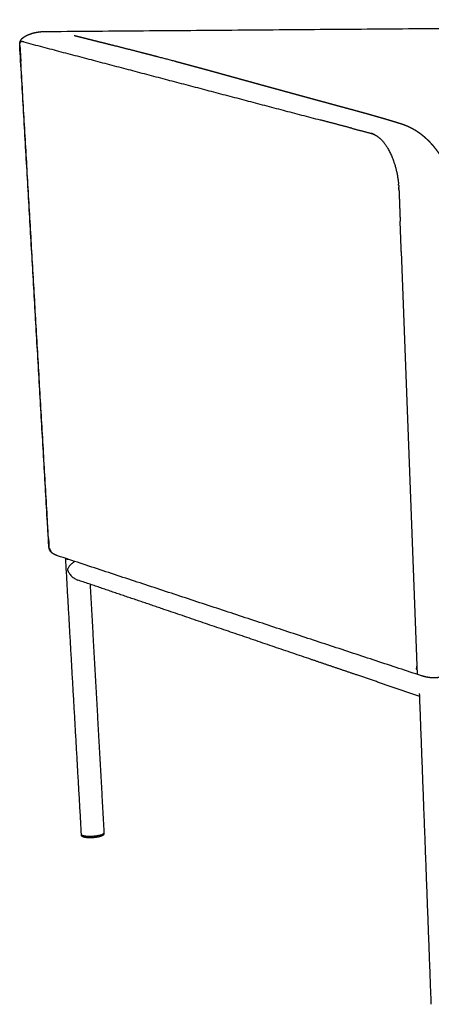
# Model space of a CAD drawing. Header units: millimetres. Extents: x -6649 to -2185, y -3361 to -1404.
# Tile 1 of 5: x -6649 to -6335, y -3357 to -2605. Entities that reach past the tile are written whole.
import ezdxf

# ---------------------------------------------------------------- set-up
doc = ezdxf.new("R2010")
doc.units = ezdxf.units.MM
doc.header["$MEASUREMENT"] = 0
doc.layers.add('Make2D$visible$lines', color=7, linetype='Continuous', true_color=0x000000)

msp = doc.modelspace()

# ---------------------------------------------------------------- linework, layer by layer
at = {"layer": 'Make2D$visible$lines'}
msp.add_line((-6357.58, -2781.73), (-6345.47, -3104.58), dxfattribs=at)
for points in [[(-6630.36, -2613.61), (-6055.82, -2609.1), (-5481.28, -2604.6)], [(-6645.34, -2621.63), (-6532.45, -2651.38), (-6419.55, -2681.13)], [(-6626.38, -3006.56), (-6637.46, -2815.41), (-6648.54, -2624.27)], [(-6626.59, -3000.87), (-6637.15, -2818.71), (-6647.71, -2636.56)], [(-6395.36, -2687.51), (-6387.93, -2689.46), (-6380.5, -2691.42)], [(-6359.32, -2735.29), (-6358.88, -2746.92), (-6358.45, -2758.55)], [(-6342.06, -3105.71), (-6480.88, -3059.84), (-6619.7, -3013.98)], [(-6601.49, -3226.52), (-6607.5, -3121.27), (-6613.51, -3016.02)], [(-6538.62, -3054.91), (-6571.39, -3043.75), (-6604.15, -3032.6)], [(-6594.91, -3035.74), (-6589.62, -3130.52), (-6584.33, -3225.29)], [(-6426.37, -3093.15), (-6482.46, -3074.04), (-6538.54, -3054.94)], [(-6391.51, -3105.02), (-6408.92, -3099.09), (-6426.32, -3093.16)], [(-6343.52, -3121.37), (-6367.51, -3113.2), (-6391.51, -3105.02)], [(-6334.72, -3356.53), (-6339.16, -3237.79), (-6343.6, -3119.05)], [(-6584.33, -3225.29), (-6584.32, -3225.48), (-6584.31, -3225.67)], [(-6584.31, -3225.72), (-6584.3, -3225.9), (-6584.29, -3226.09)], [(-6601.45, -3227.32), (-6601.46, -3227.13), (-6601.47, -3226.93)]]:
    msp.add_open_spline(points, degree=2, dxfattribs=at)
for points, weights, knots in [([(-6648.54, -2624.27), (-6648.56, -2624), (-6648.56, -2623.74), (-6648.55, -2623.48), (-6648.55, -2623.21), (-6648.53, -2622.94), (-6648.49, -2622.67), (-6648.46, -2622.38), (-6648.41, -2622.11), (-6648.27, -2621.54), (-6648.17, -2621.25), (-6648.06, -2620.97), (-6647.86, -2620.47), (-6647.6, -2620.02), (-6646.89, -2619.11), (-6646.47, -2618.71), (-6646, -2618.33), (-6645.47, -2617.9), (-6644.87, -2617.52), (-6644.03, -2617.03), (-6643.77, -2616.9), (-6643.23, -2616.62), (-6642.95, -2616.49), (-6642.67, -2616.36)], [1, 0.999370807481, 0.999370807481, 1, 0.99920950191, 0.99920950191, 1, 0.999957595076, 0.999910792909, 0.999809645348, 0.999754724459, 0.999706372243, 0.99962133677, 0.999555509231, 0.999507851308, 0.999530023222, 0.999579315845, 0.999636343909, 0.999728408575, 0.999874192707, 0.999920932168, 1.0000209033, 1.00007483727, 1.00013008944], [0, 0, 0, 0, 0.787959, 0.787959, 0.787959, 1.603016, 1.603016, 1.603016, 2.62993, 2.62993, 3.772325, 3.772325, 3.772325, 5.761508, 5.761508, 7.799666, 7.799666, 7.799666, 10.208259, 10.208259, 11.243812, 11.243812, 12.344455, 12.344455, 12.344455, 12.344455]), ([(-6642.66, -2616.36), (-6640.42, -2615.32), (-6638, -2614.6), (-6635.46, -2614.15), (-6633.39, -2613.78), (-6631.32, -2613.6), (-6629.2, -2613.55), (-6628.12, -2613.52), (-6627.03, -2613.53), (-6625.94, -2613.57)], [2907.63786631, 2908.90800811, 2910.22009454, 2911.27713853, 2912.1348455, 2912.79160323, 2913.20966929, 2912.32633092, 2912.32633092, 2913.20966929], [0.001048, 0.001048, 0.001048, 0.001048, 8.762817, 8.762817, 8.762817, 15.824644, 15.824644, 15.824644, 19.091724, 19.091724, 19.091724, 19.091724]), ([(-6607.12, -2616.6), (-6607.03, -2616.63), (-6606.94, -2616.65), (-6606.86, -2616.67), (-6606.74, -2616.7), (-6606.62, -2616.73), (-6606.48, -2616.77), (-6606.35, -2616.8), (-6606.23, -2616.83), (-6606.11, -2616.86), (-6606, -2616.89), (-6605.86, -2616.92), (-6605.71, -2616.96), (-6605.56, -2617), (-6605.42, -2617.03), (-6605.31, -2617.06), (-6605.21, -2617.09), (-6605.1, -2617.11), (-6604.98, -2617.14), (-6604.92, -2617.16), (-6604.85, -2617.18), (-6604.79, -2617.19), (-6604.72, -2617.21), (-6604.66, -2617.23), (-6604.59, -2617.24), (-6604.53, -2617.26), (-6604.48, -2617.27), (-6604.42, -2617.29), (-6604.37, -2617.3), (-6604.31, -2617.31), (-6604.24, -2617.33), (-6603.96, -2617.4), (-6603.69, -2617.47), (-6603.43, -2617.54), (-6603.17, -2617.6), (-6602.92, -2617.66), (-6602.67, -2617.73), (-6602.41, -2617.79), (-6602.15, -2617.86), (-6601.88, -2617.93), (-6601.61, -2617.99), (-6601.34, -2618.06), (-6601.08, -2618.13), (-6600.82, -2618.19), (-6600.56, -2618.26), (-6600.31, -2618.32), (-6600.06, -2618.38), (-6599.81, -2618.45), (-6599.55, -2618.51), (-6599.29, -2618.58), (-6599.02, -2618.64), (-6598.74, -2618.71), (-6598.46, -2618.78), (-6598.19, -2618.85), (-6597.92, -2618.92), (-6597.8, -2618.95), (-6597.67, -2618.98), (-6597.56, -2619.01), (-6597.45, -2619.04), (-6597.33, -2619.07), (-6597.2, -2619.1), (-6597.07, -2619.13), (-6596.92, -2619.17), (-6596.77, -2619.21), (-6596.61, -2619.25), (-6596.47, -2619.28), (-6596.33, -2619.32), (-6595.8, -2619.45), (-6595.28, -2619.58), (-6594.75, -2619.71), (-6594.22, -2619.85), (-6593.69, -2619.98), (-6593.15, -2620.11), (-6592.88, -2620.18), (-6592.61, -2620.25), (-6592.34, -2620.32), (-6592.07, -2620.39), (-6591.8, -2620.45), (-6591.53, -2620.52), (-6591.26, -2620.59), (-6590.99, -2620.66), (-6590.73, -2620.72), (-6590.46, -2620.79), (-6590.19, -2620.86), (-6589.93, -2620.93), (-6588.84, -2621.2), (-6587.77, -2621.47), (-6586.69, -2621.74), (-6586.16, -2621.87), (-6585.62, -2622.01), (-6585.08, -2622.14), (-6584.55, -2622.28), (-6584.01, -2622.41), (-6583.48, -2622.55), (-6582.4, -2622.82), (-6581.33, -2623.09), (-6580.25, -2623.36), (-6579.17, -2623.63), (-6578.08, -2623.91), (-6576.99, -2624.18), (-6572.58, -2625.29), (-6568.16, -2626.41), (-6563.76, -2627.53), (-6559.31, -2628.66), (-6554.88, -2629.8), (-6550.44, -2630.95), (-6548.23, -2631.52), (-6546.01, -2632.09), (-6543.8, -2632.67), (-6541.62, -2633.24), (-6539.42, -2633.82), (-6537.22, -2634.4), (-6535.04, -2634.97), (-6532.85, -2635.55), (-6530.65, -2636.13), (-6528.48, -2636.71), (-6526.31, -2637.29), (-6524.14, -2637.87), (-6521.99, -2638.45), (-6519.84, -2639.03), (-6517.69, -2639.62), (-6515.56, -2640.19), (-6513.43, -2640.77), (-6511.3, -2641.35), (-6509.18, -2641.93), (-6507.06, -2642.51), (-6504.95, -2643.09), (-6502.84, -2643.67), (-6500.73, -2644.25), (-6498.62, -2644.83), (-6496.51, -2645.41), (-6494.41, -2646), (-6492.3, -2646.58), (-6490.19, -2647.16), (-6488.07, -2647.75), (-6485.93, -2648.33), (-6483.79, -2648.92), (-6481.64, -2649.52), (-6479.49, -2650.11), (-6477.32, -2650.71), (-6475.14, -2651.31), (-6472.96, -2651.91), (-6470.76, -2652.52), (-6468.56, -2653.13), (-6466.34, -2653.74), (-6464.12, -2654.35), (-6461.88, -2654.96), (-6459.64, -2655.58), (-6457.38, -2656.2), (-6455.11, -2656.82), (-6452.84, -2657.45), (-6450.55, -2658.08), (-6448.25, -2658.71), (-6445.94, -2659.34), (-6443.62, -2659.98), (-6441.29, -2660.62), (-6438.95, -2661.26), (-6436.6, -2661.9), (-6434.23, -2662.55), (-6431.86, -2663.2), (-6429.47, -2663.85), (-6427.08, -2664.51), (-6424.67, -2665.16), (-6422.25, -2665.83), (-6419.82, -2666.49), (-6417.38, -2667.15), (-6414.92, -2667.82), (-6412.46, -2668.5), (-6409.98, -2669.17), (-6407.49, -2669.85), (-6404.99, -2670.53), (-6402.48, -2671.21), (-6401.23, -2671.55), (-6399.96, -2671.9), (-6398.69, -2672.24), (-6397.42, -2672.59), (-6396.14, -2672.94), (-6394.86, -2673.29), (-6393.57, -2673.64), (-6392.29, -2673.99), (-6391, -2674.34), (-6389.71, -2674.7), (-6388.41, -2675.05), (-6387.12, -2675.41), (-6384.53, -2676.12), (-6381.94, -2676.85), (-6379.35, -2677.58), (-6376.78, -2678.3), (-6374.22, -2679.04), (-6371.65, -2679.79), (-6371.05, -2679.96), (-6370.46, -2680.14), (-6369.86, -2680.31), (-6369.26, -2680.49), (-6368.67, -2680.67), (-6368.07, -2680.84), (-6366.9, -2681.19), (-6365.73, -2681.54), (-6364.56, -2681.9), (-6363.41, -2682.25), (-6362.27, -2682.6), (-6361.13, -2682.95), (-6360.02, -2683.29), (-6358.91, -2683.64), (-6357.8, -2683.99), (-6357.25, -2684.16), (-6356.7, -2684.34), (-6356.16, -2684.52)], [2908.26583384, 2908.09662325, 2907.92349084, 2907.74994832, 2907.50123963, 2907.26059793, 2907.02621671, 2906.79574576, 2906.55452275, 2906.30579289, 2906.04724072, 2905.7977714, 2905.57003062, 2905.34607259, 2905.09772031, 2904.83750052, 2904.59330035, 2904.35416839, 2904.12520358, 2904.00248995, 2903.88085655, 2903.76027564, 2903.63923222, 2903.51728225, 2903.39440893, 2903.27788097, 2903.15786195, 2903.03530577, 2902.90977312, 2902.78823904, 2902.67261519, 2902.18825659, 2901.6962795, 2901.19581845, 2900.70723035, 2900.21808528, 2899.72838709, 2899.23072115, 2898.73706964, 2898.24893327, 2897.75850403, 2897.26339609, 2896.76352539, 2896.27369506, 2895.78055941, 2895.28414733, 2894.7875339, 2894.29333984, 2893.80146191, 2893.29608294, 2892.79727447, 2892.30479353, 2891.80988214, 2891.31025754, 2890.80276436, 2890.56186295, 2890.31396803, 2890.06147925, 2889.80868282, 2889.5617193, 2889.32084738, 2889.06102845, 2888.80762007, 2888.56202249, 2888.31571958, 2888.06157918, 2887.80093347, 2886.79762162, 2885.79253814, 2884.78576891, 2883.7704738, 2882.76027152, 2881.75500099, 2881.24758999, 2880.74008915, 2880.23250686, 2879.72506503, 2879.21678594, 2878.70768138, 2878.20060881, 2877.69195008, 2877.181726, 2876.67064003, 2876.1610292, 2875.65286613, 2873.60770824, 2871.55768044, 2869.50348975, 2868.47536934, 2867.44540404, 2866.41366136, 2865.38093267, 2864.34803055, 2863.31514036, 2861.23853488, 2859.16147715, 2857.08400497, 2854.99280126, 2852.9057372, 2850.82215999, 2850.82082369, 2850.82082369, 2850.82215999, 2850.81878734, 2850.81878734, 2850.82215999, 2850.82093827, 2850.82093827, 2850.82215999, 2846.43071561, 2842.03927124, 2837.64782687, 2833.23839185, 2828.82895684, 2824.41952183, 2824.41816055, 2824.41816055, 2824.41952183, 2824.41831645, 2824.41831645, 2824.41952183, 2824.41869718, 2824.41869718, 2824.41952183, 2824.41900665, 2824.41900665, 2824.41952183, 2824.41930751, 2824.41930751, 2824.41952183, 2819.80532347, 2815.1835851, 2810.55769179, 2805.9297197, 2801.30299955, 2796.67798395, 2792.04785114, 2787.42000911, 2782.79442404, 2778.16354045, 2773.53367944, 2768.9054015, 2764.2728216, 2759.6426584, 2755.01501386, 2750.38261542, 2745.7527405, 2741.12548174, 2736.49304675, 2731.86328578, 2727.23627591, 2722.60372452, 2717.97387859, 2713.34683437, 2708.71451145, 2704.08521884, 2699.45884711, 2694.82785925, 2690.1998418, 2685.57464791, 2680.945246, 2676.31843662, 2671.6941658, 2667.06581696, 2662.44067118, 2657.8184044, 2653.1908332, 2648.56616601, 2643.94397274, 2639.31859714, 2634.69472214, 2630.07234934, 2627.76083942, 2625.45299491, 2623.14759292, 2620.84192711, 2618.53886288, 2616.23708237, 2616.23673573, 2616.23673573, 2616.23708237, 2616.23629871, 2616.23629871, 2616.23708237, 2616.22976983, 2616.22976983, 2616.23708237, 2616.22159502, 2616.22159502, 2616.23708237, 2616.2355309, 2616.2355309, 2616.23708237, 2616.23528946, 2616.23528946, 2616.23708237, 2616.23091673, 2616.23091673, 2616.23708237, 2616.23144962, 2616.23144962, 2616.23708237, 2616.232099, 2616.232099, 2616.23708237, 2616.09607189, 2616.09607189, 2616.23708237], [49.103478, 49.103478, 49.103478, 49.103478, 49.813332, 49.813332, 49.813332, 50.821921, 50.821921, 50.821921, 51.818955, 51.818955, 51.818955, 52.8649, 52.8649, 52.8649, 53.896189, 53.896189, 53.896189, 54.854181, 54.854181, 54.854181, 55.363788, 55.363788, 55.363788, 55.875068, 55.875068, 55.875068, 56.361842, 56.361842, 56.361842, 56.862127, 56.862127, 56.862127, 58.948308, 58.948308, 58.948308, 60.984861, 60.984861, 60.984861, 63.055848, 63.055848, 63.055848, 65.139309, 65.139309, 65.139309, 67.187324, 67.187324, 67.187324, 69.236169, 69.236169, 69.236169, 71.338998, 71.338998, 71.338998, 73.449975, 73.449975, 73.449975, 74.455309, 74.455309, 74.455309, 75.460445, 75.460445, 75.460445, 76.545738, 76.545738, 76.545738, 77.633968, 77.633968, 77.633968, 81.815546, 81.815546, 81.815546, 86.026899, 86.026899, 86.026899, 88.149385, 88.149385, 88.149385, 90.271366, 90.271366, 90.271366, 92.38622, 92.38622, 92.38622, 94.504064, 94.504064, 94.504064, 103.019358, 103.019358, 103.019358, 107.280584, 107.280584, 107.280584, 111.545055, 111.545055, 111.545055, 120.112391, 120.112391, 120.112391, 128.727109, 128.727109, 128.727109, 142.376605, 142.376605, 142.376605, 156.121976, 156.121976, 156.121976, 162.980807, 162.980807, 162.980807, 163.980807, 163.980807, 163.980807, 164.980807, 164.980807, 164.980807, 171.719612, 171.719612, 171.719612, 178.40484, 178.40484, 178.40484, 185.028246, 185.028246, 185.028246, 191.614177, 191.614177, 191.614177, 198.173846, 198.173846, 198.173846, 215.382857, 215.382857, 215.382857, 232.598421, 232.598421, 232.598421, 249.829852, 249.829852, 249.829852, 267.078056, 267.078056, 267.078056, 284.33967, 284.33967, 284.33967, 301.616209, 301.616209, 301.616209, 318.90901, 318.90901, 318.90901, 336.219287, 336.219287, 336.219287, 353.546222, 353.546222, 353.546222, 370.887657, 370.887657, 370.887657, 388.242421, 388.242421, 388.242421, 405.609918, 405.609918, 405.609918, 422.994386, 422.994386, 422.994386, 440.389081, 440.389081, 440.389081, 449.087372, 449.087372, 449.087372, 457.786482, 457.786482, 457.786482, 461.7878, 461.7878, 461.7878, 465.810131, 465.810131, 465.810131, 473.876154, 473.876154, 473.876154, 481.885452, 481.885452, 481.885452, 483.756206, 483.756206, 483.756206, 485.621061, 485.621061, 485.621061, 489.287941, 489.287941, 489.287941, 492.873297, 492.873297, 492.873297, 496.364736, 496.364736, 496.364736, 498.089609, 498.089609, 498.089609, 498.089609]), ([(-6648.42, -2624.28), (-6648.43, -2624.07), (-6648.44, -2623.66), (-6648.38, -2622.85), (-6648.16, -2621.94), (-6647.7, -2621.25), (-6647.33, -2621.14), (-6647.15, -2621.16)], [2906.9131238, 2906.87022414, 2906.74242865, 2906.32673968, 2905.50900746, 2904.23511889, 2903.34155251, 2902.94330531], [0, 0, 0, 0, 1.99191, 4.034389, 8.111976, 12.246912, 15.8947, 15.8947, 15.8947, 15.8947]), ([(-6648.42, -2624.28), (-6648.42, -2624.28), (-6648.19, -2628.37), (-6647.95, -2632.47), (-6647.71, -2636.56)], [2906.91312229, 2906.91354367, 2907.7671338, 2908.62344169, 2909.47894318], [3426.067404, 3426.067404, 3426.067404, 3426.067404, 3426.075503, 3440.818695, 3440.818695, 3440.818695, 3440.818695]), ([(-6645.34, -2621.63), (-6645.92, -2621.48), (-6646.5, -2621.33), (-6647.08, -2621.18), (-6647.08, -2621.17), (-6647.09, -2621.17), (-6647.1, -2621.17), (-6647.12, -2621.17), (-6647.14, -2621.16), (-6647.15, -2621.16)], [2898.96374408, 2900.23371802, 2901.50651728, 2902.78057852, 2902.78583728, 2902.79863075, 2902.82300886, 2902.87236572, 2902.91486274, 2902.94330531], [3404.516301, 3404.516301, 3404.516301, 3404.516301, 3409.65969, 3409.675975, 3409.69226, 3409.724829, 3409.789968, 3409.920247, 3410.180803, 3410.180803, 3410.180803, 3410.180803]), ([(-6395.36, -2687.51), (-6397, -2687.07), (-6405.13, -2684.93), (-6413.18, -2682.81), (-6419.55, -2681.13)], [2438.83747135, 2441.38024616, 2454.06367174, 2466.74643155, 2476.88651509], [2783.542617, 2783.542617, 2783.542617, 2783.542617, 2793.837795, 2834.892588, 2834.892588, 2834.892588, 2834.892588]), ([(-6380.26, -2691.49), (-6380.3, -2691.48), (-6380.36, -2691.46), (-6380.44, -2691.44), (-6380.48, -2691.43), (-6380.5, -2691.42)], [2415.68273925, 2415.74333647, 2415.83444487, 2415.95018587, 2416.01484432, 2416.04587508], [2752.2293794, 2752.2293794, 2752.2293794, 2752.2293794, 2752.5062808, 2752.6446416, 2752.7710438, 2752.7710438, 2752.7710438, 2752.7710438]), ([(-6356.16, -2684.52), (-6355.67, -2684.69), (-6355.18, -2684.87), (-6354.7, -2685.05), (-6354.37, -2685.18), (-6354.04, -2685.31), (-6353.7, -2685.45), (-6353.29, -2685.62), (-6352.87, -2685.79), (-6352.46, -2685.98), (-6351.54, -2686.39), (-6350.63, -2686.84), (-6349.73, -2687.32), (-6348.9, -2687.77), (-6348.07, -2688.24), (-6347.26, -2688.73), (-6346.4, -2689.26), (-6345.55, -2689.81), (-6344.72, -2690.39), (-6344.45, -2690.58), (-6344.18, -2690.77), (-6343.91, -2690.96), (-6343.26, -2691.44), (-6342.63, -2691.92), (-6342, -2692.42), (-6341.09, -2693.14), (-6340.21, -2693.88), (-6339.36, -2694.65), (-6338.54, -2695.39), (-6337.74, -2696.14), (-6336.96, -2696.92), (-6336.37, -2697.51), (-6335.8, -2698.11), (-6335.24, -2698.72), (-6334.44, -2699.59), (-6333.67, -2700.48), (-6332.92, -2701.39), (-6331.79, -2702.77), (-6330.71, -2704.19), (-6329.69, -2705.66), (-6328.78, -2706.98), (-6327.91, -2708.33), (-6327.1, -2709.71), (-6327.03, -2709.83), (-6326.95, -2709.96), (-6326.86, -2710.12), (-6326.2, -2711.25), (-6325.57, -2712.39), (-6324.97, -2713.56), (-6324.36, -2714.75), (-6323.77, -2715.96), (-6323.22, -2717.18), (-6322.69, -2718.35), (-6322.18, -2719.53), (-6321.71, -2720.72), (-6321.24, -2721.89), (-6320.79, -2723.07), (-6320.36, -2724.25), (-6319.95, -2725.39), (-6319.56, -2726.54), (-6319.19, -2727.7), (-6319.1, -2727.98), (-6319.01, -2728.25), (-6318.93, -2728.53), (-6318.84, -2728.81), (-6318.75, -2729.08), (-6318.67, -2729.36), (-6318.59, -2729.63), (-6318.5, -2729.9), (-6318.42, -2730.18), (-6318.34, -2730.45), (-6318.26, -2730.72), (-6318.18, -2730.99), (-6318.16, -2731.07), (-6318.13, -2731.14), (-6318.11, -2731.21), (-6318.09, -2731.28), (-6318.07, -2731.36), (-6318.05, -2731.44), (-6318.01, -2731.58), (-6317.96, -2731.74), (-6317.92, -2731.88), (-6317.89, -2732), (-6317.84, -2732.15), (-6317.81, -2732.27), (-6317.8, -2732.32), (-6317.78, -2732.38), (-6317.77, -2732.42), (-6317.75, -2732.46), (-6317.75, -2732.48), (-6317.74, -2732.52), (-6317.73, -2732.55), (-6317.72, -2732.58), (-6317.71, -2732.61), (-6317.7, -2732.65), (-6317.69, -2732.69), (-6317.68, -2732.72), (-6317.66, -2732.8), (-6317.63, -2732.88), (-6317.61, -2732.96), (-6317.59, -2733.04), (-6317.56, -2733.13), (-6317.54, -2733.21), (-6317.52, -2733.29), (-6317.49, -2733.37), (-6317.47, -2733.45), (-6317.38, -2733.77), (-6317.29, -2734.1), (-6317.2, -2734.42), (-6317.11, -2734.75), (-6317.02, -2735.07), (-6316.93, -2735.39), (-6316.84, -2735.72), (-6316.75, -2736.05), (-6316.66, -2736.37), (-6316.57, -2736.7), (-6316.48, -2737.02), (-6316.39, -2737.35), (-6315.69, -2739.98), (-6315.02, -2742.62), (-6314.39, -2745.27), (-6313.76, -2747.94), (-6313.16, -2750.63), (-6312.6, -2753.33), (-6312.31, -2754.68), (-6312.04, -2756.03), (-6311.77, -2757.39), (-6311.51, -2758.74), (-6311.25, -2760.09), (-6311, -2761.45), (-6310.88, -2762.12), (-6310.75, -2762.79), (-6310.63, -2763.46), (-6310.6, -2763.63), (-6310.57, -2763.8), (-6310.54, -2763.97), (-6310.45, -2764.47), (-6310.36, -2764.97), (-6310.27, -2765.48), (-6310.16, -2766.14), (-6310.04, -2766.81), (-6309.93, -2767.48), (-6309.81, -2768.14), (-6309.7, -2768.81), (-6309.59, -2769.47), (-6309.53, -2769.8), (-6309.48, -2770.13), (-6309.42, -2770.46), (-6309.37, -2770.79), (-6309.32, -2771.12), (-6309.26, -2771.45), (-6309.21, -2771.78), (-6309.15, -2772.11), (-6309.1, -2772.44), (-6309.05, -2772.77), (-6308.99, -2773.1), (-6308.94, -2773.43), (-6308.84, -2774.09), (-6308.73, -2774.74), (-6308.63, -2775.4), (-6308.53, -2776.06), (-6308.43, -2776.71), (-6308.33, -2777.37), (-6308.13, -2778.68), (-6307.93, -2779.99), (-6307.74, -2781.3), (-6307.55, -2782.6), (-6307.37, -2783.91), (-6307.19, -2785.22), (-6307.01, -2786.53), (-6306.83, -2787.83), (-6306.66, -2789.14), (-6306.49, -2790.45), (-6306.32, -2791.75), (-6306.16, -2793.06), (-6306, -2794.36), (-6305.84, -2795.67), (-6305.69, -2796.98), (-6305.54, -2798.29), (-6305.39, -2799.59), (-6305.25, -2800.9), (-6304.96, -2803.52), (-6304.69, -2806.13), (-6304.43, -2808.75), (-6304.38, -2809.34), (-6304.32, -2809.92), (-6304.26, -2810.51)], [1, 0.999914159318, 0.999914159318, 1, 0.999949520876, 0.999949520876, 1, 0.999915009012, 0.999915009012, 1, 0.999615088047, 0.999615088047, 1, 0.999718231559, 0.999718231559, 1, 0.999710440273, 0.999710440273, 1, 0.999970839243, 0.999970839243, 1, 0.999837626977, 0.999837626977, 1, 0.999692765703, 0.999692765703, 1, 0.999741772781, 0.999741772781, 1, 0.999865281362, 0.999865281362, 1, 0.999739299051, 0.999739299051, 1, 0.999434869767, 0.999434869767, 1, 0.999587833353, 0.999587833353, 1, 1.00000120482, 1.00000249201, 1.00000376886, 0.999767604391, 0.999767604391, 1.00000376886, 0.999798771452, 0.999798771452, 1.00000376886, 0.999846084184, 0.999846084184, 1.00000376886, 0.999883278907, 0.999883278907, 1.00000376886, 0.999915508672, 0.999915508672, 1.00000376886, 0.999999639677, 0.999999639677, 1.00000376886, 1.00000033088, 1.00000033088, 1.00000376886, 1.00000041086, 1.00000041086, 1.00000376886, 1.00000005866, 1.00000005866, 1.00000376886, 1.00001301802, 1.00002393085, 1.00003576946, 1.00004804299, 1.0000597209, 1.00006996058, 1.00008969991, 1.00011041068, 1.00012781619, 1.00014181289, 1.00015905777, 1.00016850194, 1.00017199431, 1.00017580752, 1.00017434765, 1.00017284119, 1.00017051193, 1.00016752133, 1.00016519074, 1.0001665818, 1.00017212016, 1.000177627, 1.00018208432, 1.00018547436, 1.00019313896, 1.00020046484, 1.00020765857, 1.00021515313, 1.00022265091, 1.00022889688, 1.00023517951, 1.00024153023, 1.00024807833, 1.00027388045, 1.00029977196, 1.00032609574, 1.00035253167, 1.00037923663, 1.00040618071, 1.00043324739, 1.0004605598, 1.00048812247, 1.00051573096, 1.00054362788, 1.00057191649, 1.00050033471, 1.00050033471, 1.00057191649, 1.00050973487, 1.00050973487, 1.00057191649, 1.00055979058, 1.00055979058, 1.00057191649, 1.00056235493, 1.00056235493, 1.00057191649, 1.00056997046, 1.00056997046, 1.00057191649, 1.00057191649, 1.00057191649, 1.00057191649, 1.00067520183, 1.00077848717, 1.0008817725, 1.00088026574, 1.00088026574, 1.0008817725, 1.00088051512, 1.00088051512, 1.0008817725, 1.00095253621, 1.00102325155, 1.00109340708, 1.00116333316, 1.00123269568, 1.00130191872, 1.00137076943, 1.00143950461, 1.00150795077, 1.00157618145, 1.00164410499, 1.00171174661, 1.00171067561, 1.00171067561, 1.00171174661, 1.00171065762, 1.00171065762, 1.00171174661, 1.00170740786, 1.00170740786, 1.00171174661, 1.00170743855, 1.00170743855, 1.00171174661, 1.00170753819, 1.00170753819, 1.00171174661, 1.00170768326, 1.00170768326, 1.00171174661, 1.00170787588, 1.00170787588, 1.00171174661, 1.00170807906, 1.00170807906, 1.00171174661, 1.00169852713, 1.00169852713, 1.00171174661, 1.00171114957, 1.00171114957, 1.00171174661], [0, 0, 0, 0, 1.548579, 1.548579, 1.548579, 2.620527, 2.620527, 2.620527, 3.975013, 3.975013, 3.975013, 7.014816, 7.014816, 7.014816, 9.85816, 9.85816, 9.85816, 12.896925, 12.896925, 12.896925, 13.884918, 13.884918, 13.884918, 16.292805, 16.292805, 16.292805, 19.748986, 19.748986, 19.748986, 23.055346, 23.055346, 23.055346, 25.542955, 25.542955, 25.542955, 29.076432, 29.076432, 29.076432, 34.430968, 34.430968, 34.430968, 39.24357, 39.24357, 39.24357, 39.701992, 39.701992, 39.701992, 43.625525, 43.625525, 43.625525, 47.649272, 47.649272, 47.649272, 51.499857, 51.499857, 51.499857, 55.279, 55.279, 55.279, 58.919818, 58.919818, 58.919818, 59.793576, 59.793576, 59.793576, 60.657606, 60.657606, 60.657606, 61.514746, 61.514746, 61.514746, 62.368346, 62.368346, 62.368346, 62.586521, 62.586521, 62.586521, 62.818483, 62.818483, 62.818483, 63.272381, 63.272381, 63.272381, 63.661724, 63.661724, 63.661724, 63.809513, 63.809513, 63.809513, 63.918394, 63.918394, 63.918394, 64.014491, 64.014491, 64.014491, 64.123487, 64.123487, 64.123487, 64.358898, 64.358898, 64.358898, 64.608323, 64.608323, 64.608323, 64.853225, 64.853225, 64.853225, 65.820526, 65.820526, 65.820526, 66.791825, 66.791825, 66.791825, 67.766758, 67.766758, 67.766758, 68.743017, 68.743017, 68.743017, 76.907191, 76.907191, 76.907191, 85.167795, 85.167795, 85.167795, 89.311898, 89.311898, 89.311898, 93.440744, 93.440744, 93.440744, 95.493838, 95.493838, 95.493838, 96.005297, 96.005297, 96.005297, 97.005297, 97.005297, 97.005297, 99.038443, 99.038443, 99.038443, 101.059815, 101.059815, 101.059815, 102.112537, 102.112537, 102.112537, 103.162479, 103.162479, 103.162479, 104.207522, 104.207522, 104.207522, 105.249849, 105.249849, 105.249849, 107.24684, 107.24684, 107.24684, 109.237167, 109.237167, 109.237167, 113.208116, 113.208116, 113.208116, 117.16979, 117.16979, 117.16979, 121.124923, 121.124923, 121.124923, 125.075323, 125.075323, 125.075323, 129.023749, 129.023749, 129.023749, 132.972277, 132.972277, 132.972277, 140.865128, 140.865128, 140.865128, 142.627648, 142.627648, 142.627648, 142.627648]), ([(-6377.64, -2692.55), (-6376.05, -2693.39), (-6371.83, -2696.57), (-6365.7, -2705.53), (-6361.39, -2718.18), (-6360, -2726.82), (-6359.68, -2730.11)], [2411.78673086, 2409.48610411, 2403.60009329, 2396.12071823, 2392.36059522, 2392.20937998, 2392.45992156], [6.641316, 6.641316, 6.641316, 6.641316, 17.710177, 36.520974, 55.089601, 66.352881, 66.352881, 66.352881, 66.352881]), ([(-6359.32, -2735.29), (-6359.32, -2735.25), (-6359.32, -2735.17), (-6359.33, -2735.02), (-6359.33, -2734.9), (-6359.34, -2734.82)], [2393.10693254, 2393.09995737, 2393.08538871, 2393.05993512, 2393.04015554, 2393.0271654], [2680.5428131, 2680.5428131, 2680.5428131, 2680.5428131, 2680.6643952, 2680.7984819, 2681.0668462, 2681.0668462, 2681.0668462, 2681.0668462]), ([(-6626.59, -3000.87), (-6626.48, -3002.81), (-6626.36, -3004.75), (-6626.25, -3006.68), (-6626.25, -3006.68)], [2987.73702024, 2988.16486628, 2988.59344991, 2989.0195472, 2989.01993093], [3890.486064, 3890.486064, 3890.486064, 3890.486064, 3897.85766, 3897.865057, 3897.865057, 3897.865057, 3897.865057]), ([(-6619.7, -3013.98), (-6619.98, -3013.88), (-6620.54, -3013.69), (-6621.56, -3013.28), (-6622.7, -3012.72), (-6623.83, -3011.96), (-6624.45, -3011.37), (-6624.71, -3011.06), (-6625.13, -3010.56), (-6625.46, -3010.01), (-6625.71, -3009.43), (-6625.92, -3008.94), (-6626.08, -3008.44), (-6626.19, -3007.93), (-6626.29, -3007.48), (-6626.35, -3007.02), (-6626.38, -3006.56)], [1, 1, 1, 1, 1, 1, 1, 1, 1.00003039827, 1.00011390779, 1.00017537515, 0.997056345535, 0.997056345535, 1.00017537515, 0.998131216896, 0.998131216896, 1.00017537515], [0, 0, 0, 0, 0.87371, 1.767676, 3.314513, 4.663286, 5.864327, 5.864327, 5.864327, 8.323829, 8.323829, 8.323829, 9.902411, 9.902411, 9.902411, 11.288449, 11.288449, 11.288449, 11.288449]), ([(-6625.99, -3008.19), (-6625.98, -3008.24), (-6625.94, -3008.38), (-6625.89, -3008.51), (-6625.86, -3008.6)], [2988.94212808, 2988.92617418, 2988.87442546, 2988.81109103, 2988.76378534], [3902.995506, 3902.995506, 3902.995506, 3902.995506, 3903.493682, 3904.490038, 3904.490038, 3904.490038, 3904.490038]), ([(-6625.81, -3008.74), (-6625.79, -3008.78), (-6625.7, -3008.99), (-6625.52, -3009.35), (-6625.24, -3009.76), (-6625.03, -3009.95), (-6624.91, -3010.02)], [2988.68698667, 2988.66141532, 2988.52319508, 2988.21621854, 2987.67152437, 2987.23113613, 2986.9825029], [3905.001115, 3905.001115, 3905.001115, 3905.001115, 3905.486391, 3907.506816, 3909.52724, 3911.879505, 3911.879505, 3911.879505, 3911.879505]), ([(-6613.44, -3016.04), (-6613.41, -3016.08), (-6613.32, -3016.15), (-6613.13, -3016.26), (-6612.95, -3016.32), (-6612.85, -3016.36)], [2989.02918856, 2988.8001176, 2988.29713628, 2987.56925001, 2987.09981187, 2986.87322318], [28.671766, 28.671766, 28.671766, 28.671766, 29.452431, 30.434179, 31.415927, 31.415927, 31.415927, 31.415927]), ([(-6612.85, -3016.36), (-6612.75, -3016.39), (-6612.53, -3016.45), (-6612.15, -3016.54), (-6611.86, -3016.59), (-6611.73, -3016.61)], [2986.87322318, 2986.64663462, 2986.20971853, 2985.62714138, 2985.27999411, 2985.132567], [31.415927, 31.415927, 31.415927, 31.415927, 32.397674, 33.379422, 34.160087, 34.160087, 34.160087, 34.160087]), ([(-6345.82, -3099.65), (-6345.81, -3099.59), (-6345.78, -3099.45), (-6345.74, -3099.2), (-6345.71, -3098.95), (-6345.7, -3098.74), (-6345.7, -3098.61), (-6345.7, -3098.5), (-6345.7, -3098.42), (-6345.7, -3098.36), (-6345.7, -3098.31), (-6345.7, -3098.29), (-6345.7, -3098.26)], [2458.22717937, 2458.19554703, 2458.11085417, 2457.98751778, 2457.88701927, 2457.81878325, 2457.78125031, 2457.75432159, 2457.73567847, 2457.72145183, 2457.71216077, 2457.7083691, 2457.70335667], [2305.207618, 2305.207618, 2305.207618, 2305.207618, 2305.724861, 2306.646701, 2307.56854, 2308.02946, 2308.49038, 2308.72084, 2308.951299, 2309.181759, 2309.296989, 2309.354604, 2309.354604, 2309.354604, 2309.354604]), ([(-6323.98, -3104.84), (-6324.19, -3105), (-6324.4, -3105.15), (-6324.62, -3105.3), (-6325.04, -3105.57), (-6325.48, -3105.82), (-6325.93, -3106.02), (-6326.71, -3106.38), (-6327.52, -3106.64), (-6328.37, -3106.84), (-6329.04, -3106.99), (-6329.74, -3107.1), (-6331.09, -3107.23), (-6331.74, -3107.26), (-6332.4, -3107.27), (-6333.34, -3107.27), (-6334.27, -3107.23), (-6335.2, -3107.14), (-6336.28, -3107.04), (-6337.35, -3106.88), (-6338.41, -3106.67), (-6339, -3106.55), (-6339.59, -3106.41), (-6340.17, -3106.26), (-6340.55, -3106.16), (-6340.93, -3106.06), (-6341.3, -3105.95)], [1, 0.999394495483, 0.999394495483, 1, 0.998072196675, 0.998072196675, 1, 0.999699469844, 0.999392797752, 0.999095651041, 0.998858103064, 0.998623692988, 0.998193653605, 0.997997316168, 0.997808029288, 0.996938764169, 0.996938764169, 0.997808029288, 0.996933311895, 0.996933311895, 0.997808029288, 0.997541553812, 0.997541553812, 0.997808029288, 0.997704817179, 0.997704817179, 0.997808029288], [0, 0, 0, 0, 0.787395, 0.787395, 0.787395, 2.288261, 2.288261, 2.288261, 5.375451, 5.375451, 5.375451, 7.832447, 7.832447, 10.035648, 10.035648, 10.035648, 12.835045, 12.835045, 12.835045, 16.084583, 16.084583, 16.084583, 17.889832, 17.889832, 17.889832, 19.066996, 19.066996, 19.066996, 19.066996]), ([(-6600.81, -3227.62), (-6600.9, -3227.57), (-6601.08, -3227.47), (-6601.36, -3227.25), (-6601.46, -3227.06), (-6601.47, -3226.93)], [3034.2552716, 3034.48186029, 3034.95129843, 3035.99292931, 3036.87330156, 3037.49327523], [-31.415927, -31.415927, -31.415927, -31.415927, -30.434179, -29.452431, -27.488936, -27.488936, -27.488936, -27.488936]), ([(-6600.39, -3228.62), (-6600.56, -3228.54), (-6600.72, -3228.45), (-6600.87, -3228.33), (-6600.95, -3228.27), (-6601.03, -3228.19), (-6601.19, -3228.01), (-6601.26, -3227.91), (-6601.31, -3227.8), (-6601.39, -3227.65), (-6601.43, -3227.49), (-6601.44, -3227.32)], [1, 0.996268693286, 0.996268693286, 1, 1.00006111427, 1.00012249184, 1.00024942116, 1.00031330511, 1.00038106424, 0.986333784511, 0.986333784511, 1.00038106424], [0, 0, 0, 0, 0.555945, 0.555945, 0.555945, 1.318701, 1.318701, 2.125424, 2.125424, 2.125424, 2.632799, 2.632799, 2.632799, 2.632799]), ([(-6584.29, -3226.09), (-6584.28, -3226.26), (-6584.31, -3226.43), (-6584.37, -3226.59), (-6584.41, -3226.71), (-6584.47, -3226.82), (-6584.6, -3227.01), (-6584.67, -3227.1), (-6584.75, -3227.18), (-6584.9, -3227.33), (-6585.06, -3227.45), (-6585.23, -3227.56), (-6585.58, -3227.79), (-6586, -3227.98), (-6586.49, -3228.16), (-6587.37, -3228.48), (-6588.47, -3228.76), (-6589.72, -3228.97), (-6591.65, -3229.29), (-6593.88, -3229.44), (-6595.82, -3229.39), (-6596.8, -3229.37), (-6597.69, -3229.29), (-6598.46, -3229.17), (-6598.64, -3229.14), (-6598.83, -3229.1), (-6599.01, -3229.07), (-6599.55, -3228.95), (-6600.01, -3228.81), (-6600.39, -3228.62)], [1, 0.986351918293, 0.986351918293, 1, 0.999921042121, 0.999842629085, 0.999683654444, 0.999605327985, 0.999526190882, 0.995420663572, 0.995420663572, 0.999526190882, 0.999251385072, 0.998979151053, 0.998719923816, 0.998257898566, 0.997839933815, 0.997521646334, 0.997032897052, 0.996791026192, 0.996858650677, 0.996892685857, 0.997005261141, 0.99717979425, 0.996993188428, 0.996993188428, 0.99717979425, 0.997336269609, 0.997526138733, 0.997733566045], [0, 0, 0, 0, 0.5117, 0.5117, 0.5117, 1.321499, 1.321499, 2.082738, 2.082738, 2.082738, 2.700352, 2.700352, 2.700352, 5.347735, 5.347735, 5.347735, 10.107166, 10.107166, 10.107166, 17.546574, 17.546574, 17.546574, 21.2182, 21.2182, 21.2182, 21.776206, 21.776206, 21.776206, 24.583148, 24.583148, 24.583148, 24.583148])]:
    msp.add_rational_spline(points, weights, degree=3, knots=knots, dxfattribs=at)
for points, weights, degree in [([(-6380.26, -2691.49), (-6380.14, -2691.52), (-6380.02, -2691.56)], [1, 0.999948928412, 1], 2), ([(-6379.79, -2691.63), (-6379.86, -2691.61), (-6379.94, -2691.58), (-6380.02, -2691.56)], [2414.96060645, 2415.0805146, 2415.20064679, 2415.32097381], 3), ([(-6379.79, -2691.63), (-6379.67, -2691.67), (-6379.55, -2691.72)], [1, 0.999951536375, 1], 2), ([(-6379.07, -2691.89), (-6379.23, -2691.83), (-6379.39, -2691.77), (-6379.55, -2691.72)], [2413.88826644, 2414.1250431, 2414.36285044, 2414.60167042], 3), ([(-6379.07, -2691.89), (-6378.71, -2692.04), (-6378.35, -2692.2)], [1, 0.99961018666, 1], 2), ([(-6377.64, -2692.55), (-6377.87, -2692.43), (-6378.11, -2692.31), (-6378.35, -2692.2)], [2411.78673086, 2412.1318246, 2412.47962166, 2412.82993988], 3), ([(-6359.59, -2731.05), (-6359.61, -2730.74), (-6359.64, -2730.42), (-6359.68, -2730.11)], [2392.53987623, 2392.51043392, 2392.48378253, 2392.4599215], 3), ([(-6359.59, -2731.05), (-6359.52, -2731.76), (-6359.47, -2732.47)], [1, 0.999963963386, 1], 2), ([(-6359.41, -2733.41), (-6359.43, -2733.09), (-6359.45, -2732.78), (-6359.47, -2732.47)], [2392.81302506, 2392.76962245, 2392.72901889, 2392.69120483], 3), ([(-6359.41, -2733.41), (-6359.4, -2733.57), (-6359.39, -2733.72), (-6359.38, -2733.88)], [2392.81302506, 2392.83472423, 2392.85712134, 2392.88021643], 3), ([(-6359.36, -2734.35), (-6359.37, -2734.19), (-6359.38, -2734.04), (-6359.38, -2733.88)], [2392.95159446, 2392.92711135, 2392.9033172, 2392.88021753], 3), ([(-6359.36, -2734.35), (-6359.35, -2734.51), (-6359.34, -2734.67), (-6359.34, -2734.82)], [2392.95159571, 2392.97608682, 2393.00127597, 2393.0271632], 3), ([(-6357.58, -2781.73), (-6357.87, -2774.02), (-6358.16, -2766.29), (-6358.45, -2758.55)], [2401.18144958, 2399.83570445, 2398.48998173, 2397.14415124], 3), ([(-6626.03, -3008.05), (-6626.21, -3007.37), (-6626.25, -3006.68)], [1, 0.995069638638, 1], 2), ([(-6625.99, -3008.19), (-6626.01, -3008.14), (-6626.02, -3008.1), (-6626.03, -3008.05)], [2988.94215516, 2988.95722175, 2988.9712056, 2988.98407023], 3), ([(-6626.03, -3008.05), (-6626.03, -3008.05), (-6626.03, -3008.05), (-6626.03, -3008.05)], [2988.98609479, 2988.98541889, 2988.98473965, 2988.98405708], 3), ([(-6625.86, -3008.61), (-6625.86, -3008.61), (-6625.86, -3008.6), (-6625.86, -3008.6)], [2988.76014265, 2988.76135058, 2988.76255554, 2988.76375753], 3), ([(-6625.86, -3008.61), (-6625.84, -3008.65), (-6625.83, -3008.69), (-6625.81, -3008.73)], [2988.76017189, 2988.73759783, 2988.71387928, 2988.68902335], 3), ([(-6625.81, -3008.74), (-6625.81, -3008.74), (-6625.81, -3008.73), (-6625.81, -3008.73)], [2988.68693952, 2988.68761922, 2988.68829816, 2988.68897634], 3), ([(-6624.9, -3010.03), (-6624.9, -3010.03), (-6624.91, -3010.03), (-6624.91, -3010.02)], [2986.96048979, 2986.96783496, 2986.97517174, 2986.98249992], 3), ([(-6624.9, -3010.03), (-6624.88, -3010.04), (-6624.86, -3010.05), (-6624.84, -3010.06)], [2986.96049318, 2986.91797679, 2986.8751261, 2986.83198029], 3), ([(-6624.71, -3010.12), (-6624.78, -3010.1), (-6624.84, -3010.06)], [1, 0.995988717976, 1], 2), ([(-6346.14, -3100.51), (-6346.08, -3100.42), (-6346.03, -3100.32), (-6345.99, -3100.21)], [2458.96066026, 2458.84995512, 2458.74497417, 2458.64626876], 3), ([(-6345.99, -3100.21), (-6345.94, -3100.07), (-6345.89, -3099.93)], [1, 0.999054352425, 1], 2), ([(-6345.89, -3099.93), (-6345.88, -3099.89), (-6345.87, -3099.84), (-6345.86, -3099.8)], [2458.42276574, 2458.3894718, 2458.35713104, 2458.32577295], 3), ([(-6345.86, -3099.8), (-6345.85, -3099.8), (-6345.85, -3099.79), (-6345.85, -3099.79)], [2458.32575839, 2458.32399263, 2458.32222947, 2458.3204689], 3), ([(-6345.85, -3099.79), (-6345.85, -3099.77), (-6345.84, -3099.75), (-6345.84, -3099.73)], [2458.32048237, 2458.30750004, 2458.29468763, 2458.28204724], 3), ([(-6345.84, -3099.73), (-6345.83, -3099.7), (-6345.82, -3099.67), (-6345.82, -3099.65)], [2458.28204137, 2458.26343956, 2458.24514874, 2458.22717937], 3), ([(-6341.35, -3105.93), (-6341.71, -3105.83), (-6342.06, -3105.71)], [1, 0.999911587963, 1], 2)]:
    msp.add_rational_spline(points, weights, degree=degree, dxfattribs=at)
for points, knots in [([(-6606.49, -3018.34), (-6607.25, -3018.78), (-6608.64, -3019.75), (-6610.17, -3021.23), (-6611.16, -3022.5), (-6611.65, -3023.31), (-6611.92, -3023.89), (-6612.04, -3024.24), (-6612.09, -3024.55), (-6612.06, -3024.9), (-6611.96, -3025.24), (-6611.83, -3025.57), (-6611.65, -3025.97), (-6611.37, -3026.5), (-6610.57, -3027.8), (-6609.42, -3029.18), (-6607.93, -3030.51), (-6606.74, -3031.36), (-6605.49, -3032.07), (-6604.59, -3032.44), (-6604.15, -3032.6)], [0, 0, 0, 0, 2.637845, 5.073932, 6.361564, 7.468544, 7.91402, 8.271958, 8.559654, 8.864983, 9.312519, 9.616587, 9.93267, 10.63716, 11.416578, 14.509824, 15.997776, 17.393484, 18.880286, 20.300242, 20.300242, 20.300242, 20.300242]), ([(-6584.31, -3225.72), (-6584.31, -3225.78), (-6584.34, -3225.91), (-6584.45, -3226.09), (-6584.61, -3226.27), (-6584.92, -3226.51), (-6585.46, -3226.81), (-6586.27, -3227.14), (-6587.3, -3227.45), (-6588.95, -3227.84), (-6591.26, -3228.19), (-6594.1, -3228.4), (-6596.43, -3228.39), (-6598.13, -3228.26), (-6599.2, -3228.1), (-6600.08, -3227.91), (-6600.59, -3227.72), (-6600.81, -3227.62)], [0, 0, 0, 0, 0.195665, 0.375514, 0.643767, 0.899643, 1.568177, 2.473992, 3.530735, 4.793312, 7.562754, 10.537308, 13.306938, 14.566307, 15.647514, 16.548878, 17.26633, 17.26633, 17.26633, 17.26633])]:
    msp.add_open_spline(points, degree=3, knots=knots, dxfattribs=at)

doc.saveas('drawing.dxf')
